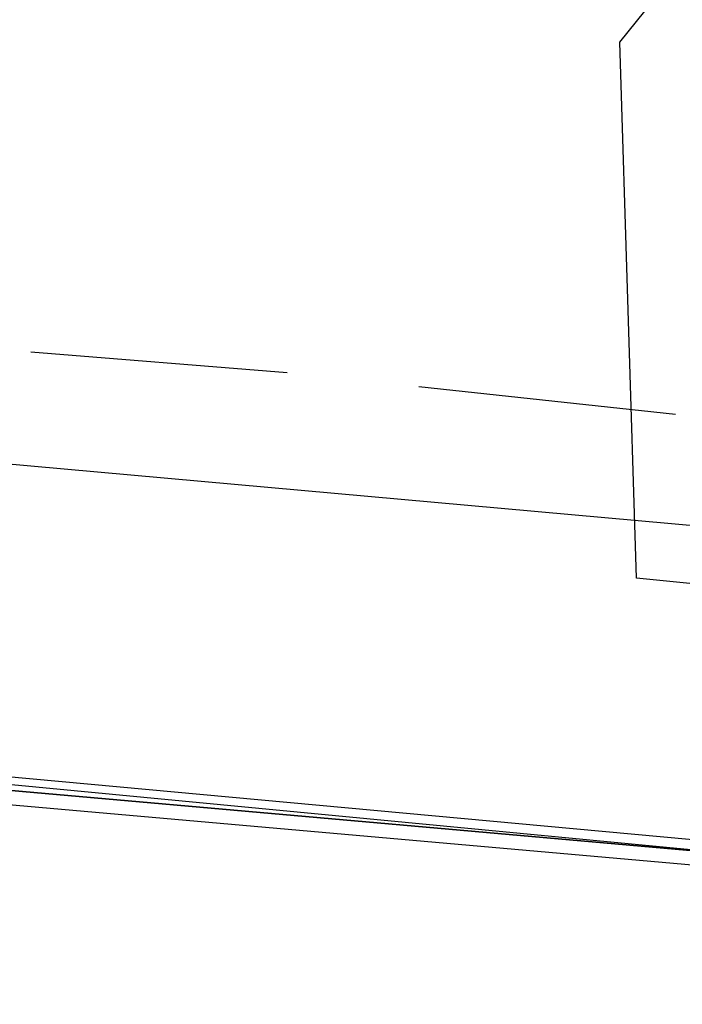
# Model space of a CAD drawing. Header units: feet. Extents: x -79 to 198, y -22 to 181.
# Tile 114 of 256: x 56.45 to 57.72, y 15.91 to 17.8. Entities that reach past the tile are written whole.
import ezdxf

# ---------------------------------------------------------------- set-up
doc = ezdxf.new("R2010")
doc.units = ezdxf.units.FT
doc.layers.add('A-AREA-UNIDAD', color=30, linetype='CONTINUOUS')
doc.layers.add('A-LINEA', color=7, linetype='CONTINUOUS')

msp = doc.modelspace()

# ---------------------------------------------------------------- linework, layer by layer
at = {"layer": 'A-AREA-UNIDAD'}
msp.add_lwpolyline([(45.84, 9.6356), (51.712, 8.9244), (59.36, 8.3556), (59.76, 16.5156), (57.632, 16.7289), (57.6, 17.76), (57.728, 17.92), (58.912, 18.0444), (61.84, 30.3289)], dxfattribs=at)
at = {"layer": 'A-LINEA'}
for p, q in [((56.4667, 17.1644), (56.96, 17.1244)), ((56.4667, 17.1644), (56.96, 17.1244)), ((57.2133, 17.0978), (57.7067, 17.0444)), ((57.2133, 17.0978), (57.7067, 17.0444)), ((56.2533, 16.9644), (59.9467, 16.6311)), ((56.2533, 16.9644), (59.9467, 16.6311))]:
    msp.add_line(p, q, dxfattribs=at)
for points in [[(26.7067, 23.3511), (28.04, 21.6178), (31.0267, 20.8311), (34.0133, 20.0978), (37.0133, 19.4044), (40.0267, 18.7778), (43.0533, 18.2044), (46.0933, 17.6844), (49.1467, 17.2178), (52.2, 16.8044), (55.2533, 16.4444), (58.32, 16.1511), (60.4, 16.0178), (62.48, 15.9511), (64.5467, 15.9244), (66.6267, 15.9511), (68.7067, 16.0178), (70.7867, 16.1511), (72.8533, 16.3244), (74.92, 16.5511), (76.9867, 16.8178), (79.04, 17.1511), (81.08, 17.5244), (83.12, 17.9378)], [(26.7067, 23.3511), (28.04, 21.6178), (31.0267, 20.8311), (34.0133, 20.0978), (37.0133, 19.4044), (40.0267, 18.7778), (43.0533, 18.2044), (46.0933, 17.6844), (49.1467, 17.2178), (52.2, 16.8044), (55.2533, 16.4444), (58.32, 16.1511), (60.4, 16.0178), (62.48, 15.9511), (64.5467, 15.9244), (66.6267, 15.9511), (68.7067, 16.0178), (70.7867, 16.1511), (72.8533, 16.3244), (74.92, 16.5511), (76.9867, 16.8178), (79.04, 17.1511), (81.08, 17.5244), (83.12, 17.9378)], [(56.0667, 16.3511), (56.08, 16.3511), (60, 16.0044), (60, 16.0178), (56.08, 16.3778), (56.08, 16.3644), (56.0667, 16.3511)], [(56.0667, 16.3511), (56.08, 16.3511), (60, 16.0044), (60, 16.0178), (56.08, 16.3778), (56.08, 16.3644), (56.0667, 16.3511)], [(56.0667, 16.3244), (60, 15.9778), (60, 15.9911), (60, 16.0044), (56.08, 16.3511), (56.0667, 16.3511), (56.0667, 16.3378), (56.0667, 16.3244)], [(56.0667, 16.3244), (60, 15.9778), (60, 15.9911), (60, 16.0044), (56.08, 16.3511), (56.0667, 16.3511), (56.0667, 16.3378), (56.0667, 16.3244)]]:
    msp.add_lwpolyline(points, dxfattribs=at)

doc.saveas('drawing.dxf')
